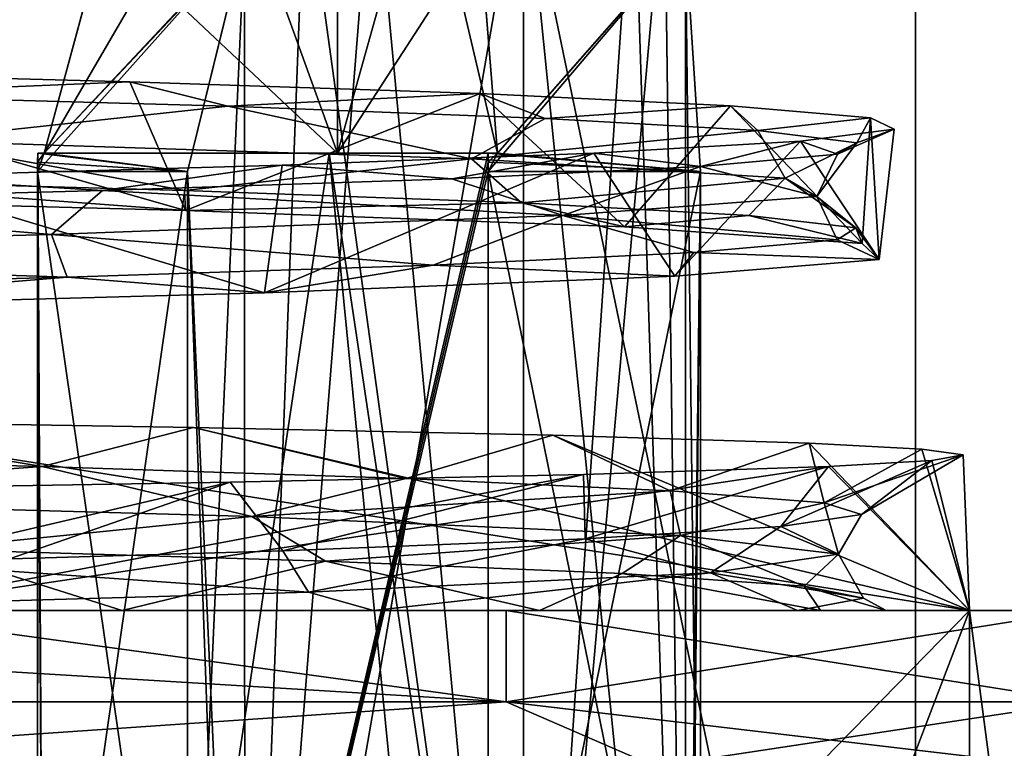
# Model space of a CAD drawing. Header units: millimetres. Extents: x -114 to 114, y -48 to 36.
# Tile 137 of 256: x -65.16 to -62.46, y -43.08 to -41.09. Entities that reach past the tile are written whole.
import ezdxf

# ---------------------------------------------------------------- set-up
doc = ezdxf.new("R2010")
doc.units = ezdxf.units.MM
doc.header["$LTSCALE"] = 65.185185
for name, color, linetype in [('1031', 7, 'CONTINUOUS'), ('1137', 7, 'CONTINUOUS'), ('1233', 7, 'CONTINUOUS'), ('1350', 7, 'CONTINUOUS'), ('1391', 7, 'CONTINUOUS'), ('1469', 7, 'CONTINUOUS'), ('1516', 7, 'CONTINUOUS'), ('1527', 7, 'CONTINUOUS'), ('1548', 7, 'CONTINUOUS'), ('1585', 7, 'CONTINUOUS'), ('1604', 7, 'CONTINUOUS'), ('1648', 7, 'CONTINUOUS'), ('1702', 7, 'CONTINUOUS'), ('1707', 7, 'CONTINUOUS'), ('1741', 7, 'CONTINUOUS'), ('1745', 7, 'CONTINUOUS'), ('1759', 7, 'CONTINUOUS'), ('1771', 7, 'CONTINUOUS'), ('1886', 7, 'CONTINUOUS'), ('1895', 7, 'CONTINUOUS'), ('1924', 7, 'CONTINUOUS'), ('1931', 7, 'CONTINUOUS'), ('1992', 7, 'CONTINUOUS'), ('309', 7, 'CONTINUOUS'), ('318', 7, 'CONTINUOUS'), ('319', 7, 'CONTINUOUS'), ('320', 7, 'CONTINUOUS'), ('928', 7, 'CONTINUOUS'), ('979', 7, 'CONTINUOUS')]:
    doc.layers.add(name, color=color, linetype=linetype)

msp = doc.modelspace()

# ---------------------------------------------------------------- linework, layer by layer
at = {"layer": '1031', "color": 7, "linetype": 'CONTINUOUS', "true_color": 0x858787}
for points in [[(-65.7059, -41.2904, 231.536), (-64.5876, -41.3221, 232.6424), (-65.4555, -41.4152, 231.8362), (-65.7059, -41.2904, 231.536)], [(-65.4555, -41.4152, 231.8362), (-64.5876, -41.3221, 232.6424), (-63.921, -41.4657, 233.7265), (-65.4555, -41.4152, 231.8362)], [(-64.5876, -41.3221, 232.6424), (-63.7195, -41.355, 233.9537), (-63.921, -41.4657, 233.7265), (-64.5876, -41.3221, 232.6424)], [(-63.7195, -41.355, 233.9537), (-63.1371, -41.3886, 235.4169), (-63.921, -41.4657, 233.7265), (-63.7195, -41.355, 233.9537)], [(-63.921, -41.4657, 233.7265), (-63.1371, -41.3886, 235.4169), (-63.0629, -41.5182, 236.012), (-63.921, -41.4657, 233.7265)], [(-63.1371, -41.3886, 235.4169), (-62.8664, -41.4215, 236.9699), (-63.0629, -41.5182, 236.012), (-63.1371, -41.3886, 235.4169)], [(-63.0629, -41.5182, 236.012), (-62.8664, -41.4215, 236.9699), (-62.9759, -41.5685, 238.4551), (-63.0629, -41.5182, 236.012)], [(-62.8664, -41.4215, 236.9699), (-62.9197, -41.4533, 238.5446), (-62.9759, -41.5685, 238.4551), (-62.8664, -41.4215, 236.9699)], [(-62.9197, -41.4533, 238.5446), (-63.2942, -41.4865, 240.0747), (-62.9759, -41.5685, 238.4551), (-62.9197, -41.4533, 238.5446)], [(-63.2942, -41.4865, 240.0747), (-63.9742, -41.5201, 241.4957), (-63.671, -41.6209, 240.7997), (-63.2942, -41.4865, 240.0747)], [(-62.9759, -41.5685, 238.4551), (-63.2942, -41.4865, 240.0747), (-63.671, -41.6209, 240.7997), (-62.9759, -41.5685, 238.4551)], [(-63.9742, -41.5201, 241.4957), (-64.9299, -41.5525, 242.7466), (-63.671, -41.6209, 240.7997), (-63.9742, -41.5201, 241.4957)], [(-64.9299, -41.5525, 242.7466), (-66.1224, -41.5845, 243.7761), (-65.0697, -41.6721, 242.795), (-64.9299, -41.5525, 242.7466)], [(-63.671, -41.6209, 240.7997), (-64.9299, -41.5525, 242.7466), (-65.0697, -41.6721, 242.795), (-63.671, -41.6209, 240.7997)], [(-65.0697, -41.6721, 242.795), (-66.1224, -41.5845, 243.7761), (-67.0355, -41.7232, 244.2469), (-65.0697, -41.6721, 242.795)], [(-66.3181, -42.2747, 231.0919), (-65.0952, -42.3069, 232.0832), (-66.3126, -42.3927, 231.1762), (-66.3181, -42.2747, 231.0919)], [(-66.3126, -42.3927, 231.1762), (-65.0952, -42.3069, 232.0832), (-64.5219, -42.4429, 232.8324), (-66.3126, -42.3927, 231.1762)], [(-65.0952, -42.3069, 232.0832), (-64.1, -42.3392, 233.3056), (-64.5219, -42.4429, 232.8324), (-65.0952, -42.3069, 232.0832)], [(-64.1, -42.3392, 233.3056), (-63.3771, -42.3726, 234.7042), (-64.5219, -42.4429, 232.8324), (-64.1, -42.3392, 233.3056)], [(-64.5219, -42.4429, 232.8324), (-63.3771, -42.3726, 234.7042), (-63.3486, -42.4952, 234.974), (-64.5219, -42.4429, 232.8324)], [(-63.3771, -42.3726, 234.7042), (-62.9558, -42.406, 236.2199), (-63.3486, -42.4952, 234.974), (-63.3771, -42.3726, 234.7042)], [(-63.3486, -42.4952, 234.974), (-62.9558, -42.406, 236.2199), (-62.9166, -42.5464, 237.3715), (-63.3486, -42.4952, 234.974)], [(-62.9558, -42.406, 236.2199), (-62.8535, -42.4379, 237.7902), (-62.9166, -42.5464, 237.3715), (-62.9558, -42.406, 236.2199)], [(-62.8535, -42.4379, 237.7902), (-63.0745, -42.4704, 239.3478), (-62.9166, -42.5464, 237.3715), (-62.8535, -42.4379, 237.7902)], [(-63.0745, -42.4704, 239.3478), (-63.6097, -42.5039, 240.8279), (-63.2667, -42.5973, 239.781), (-63.0745, -42.4704, 239.3478)], [(-62.9166, -42.5464, 237.3715), (-63.0745, -42.4704, 239.3478), (-63.2667, -42.5973, 239.781), (-62.9166, -42.5464, 237.3715)], [(-63.6097, -42.5039, 240.8279), (-64.4369, -42.5371, 242.1681), (-64.3667, -42.6497, 241.9618), (-63.6097, -42.5039, 240.8279)], [(-63.2667, -42.5973, 239.781), (-63.6097, -42.5039, 240.8279), (-64.3667, -42.6497, 241.9618), (-63.2667, -42.5973, 239.781)], [(-64.4369, -42.5371, 242.1681), (-65.5219, -42.5689, 243.3113), (-64.3667, -42.6497, 241.9618), (-64.4369, -42.5371, 242.1681)], [(-64.3667, -42.6497, 241.9618), (-65.5219, -42.5689, 243.3113), (-66.1049, -42.7, 243.6813), (-64.3667, -42.6497, 241.9618)]]:
    msp.add_3dface(points, dxfattribs=at)
at = {"layer": '1137', "color": 7, "linetype": 'CONTINUOUS', "true_color": 0x858787}
for points in [[(-64.927, -40.8485, 241.264), (-64.2869, -41.45, 240.0735), (-64.5949, -40.6, 240.7181), (-64.927, -40.8485, 241.264)], [(-64.5949, -40.6, 240.7181), (-64.2869, -41.45, 240.0735), (-64.2869, -40.6, 240.0735), (-64.5949, -40.6, 240.7181)], [(-64.2869, -41.45, 240.0735), (-63.8499, -41.45, 238.5014), (-64.049, -40.6, 239.4), (-64.2869, -41.45, 240.0735)], [(-64.2869, -40.6, 240.0735), (-64.2869, -41.45, 240.0735), (-64.049, -40.6, 239.4), (-64.2869, -40.6, 240.0735)], [(-64.049, -40.6, 239.4), (-63.8499, -41.45, 238.5014), (-63.898, -40.8473, 238.7804), (-64.049, -40.6, 239.4)], [(-65.0896, -41.45, 241.4942), (-64.2869, -41.45, 240.0735), (-64.927, -40.8485, 241.264), (-65.0896, -41.45, 241.4942)]]:
    msp.add_3dface(points, dxfattribs=at)
at = {"layer": '1233', "color": 7, "linetype": 'CONTINUOUS', "true_color": 0x858787}
for points in [[(-64.7031, -41.6066, 232.3563), (-66.3613, -41.5627, 230.9476), (-65.8875, -41.5195, 231.3944), (-64.7031, -41.6066, 232.3563)], [(-64.7055, -41.5522, 232.5023), (-64.7031, -41.6066, 232.3563), (-65.8875, -41.5195, 231.3944), (-64.7055, -41.5522, 232.5023)], [(-63.7836, -41.586, 233.8334), (-64.7031, -41.6066, 232.3563), (-64.7055, -41.5522, 232.5023), (-63.7836, -41.586, 233.8334)], [(-63.5017, -41.6516, 234.1704), (-64.7031, -41.6066, 232.3563), (-63.7836, -41.586, 233.8334), (-63.5017, -41.6516, 234.1704)], [(-63.1618, -41.6206, 235.331), (-63.5017, -41.6516, 234.1704), (-63.7836, -41.586, 233.8334), (-63.1618, -41.6206, 235.331)], [(-62.852, -41.6973, 236.2469), (-63.5017, -41.6516, 234.1704), (-63.1618, -41.6206, 235.331), (-62.852, -41.6973, 236.2469)], [(-62.8694, -41.6545, 236.9281), (-62.852, -41.6973, 236.2469), (-63.1618, -41.6206, 235.331), (-62.8694, -41.6545, 236.9281)], [(-62.9206, -41.6872, 238.5513), (-62.8051, -41.7409, 238.4222), (-62.8694, -41.6545, 236.9281), (-62.9206, -41.6872, 238.5513)], [(-62.8051, -41.7409, 238.4222), (-62.852, -41.6973, 236.2469), (-62.8694, -41.6545, 236.9281), (-62.8051, -41.7409, 238.4222)], [(-63.3121, -41.7215, 240.1244), (-62.8051, -41.7409, 238.4222), (-62.9206, -41.6872, 238.5513), (-63.3121, -41.7215, 240.1244)], [(-64.0256, -41.756, 241.5787), (-63.3647, -41.7863, 240.5248), (-63.3121, -41.7215, 240.1244), (-64.0256, -41.756, 241.5787)], [(-63.3647, -41.7863, 240.5248), (-62.8051, -41.7409, 238.4222), (-63.3121, -41.7215, 240.1244), (-63.3647, -41.7863, 240.5248)], [(-65.0268, -41.7892, 242.8477), (-64.4867, -41.8317, 242.389), (-64.0256, -41.756, 241.5787), (-65.0268, -41.7892, 242.8477)], [(-64.4867, -41.8317, 242.389), (-63.3647, -41.7863, 240.5248), (-64.0256, -41.756, 241.5787), (-64.4867, -41.8317, 242.389)], [(-66.2758, -41.8222, 243.8804), (-66.0826, -41.8754, 243.8678), (-65.0268, -41.7892, 242.8477), (-66.2758, -41.8222, 243.8804)], [(-66.0826, -41.8754, 243.8678), (-64.4867, -41.8317, 242.389), (-65.0268, -41.7892, 242.8477), (-66.0826, -41.8754, 243.8678)], [(-64.8764, -42.7, 231.9137), (-66.2502, -42.7, 230.7358), (-65.4094, -42.5321, 231.787), (-64.8764, -42.7, 231.9137)], [(-64.3203, -42.5649, 232.9873), (-64.8764, -42.7, 231.9137), (-65.4094, -42.5321, 231.787), (-64.3203, -42.5649, 232.9873)], [(-63.7343, -42.7, 233.5013), (-64.8764, -42.7, 231.9137), (-64.3203, -42.5649, 232.9873), (-63.7343, -42.7, 233.5013)], [(-63.5089, -42.5992, 234.3891), (-63.7343, -42.7, 233.5013), (-64.3203, -42.5649, 232.9873), (-63.5089, -42.5992, 234.3891)], [(-62.9662, -42.7, 235.5598), (-63.7343, -42.7, 233.5013), (-63.5089, -42.5992, 234.3891), (-62.9662, -42.7, 235.5598)], [(-63.0109, -42.6336, 235.9294), (-62.9662, -42.7, 235.5598), (-63.5089, -42.5992, 234.3891), (-63.0109, -42.6336, 235.9294)], [(-62.7866, -42.7, 237.4147), (-62.9662, -42.7, 235.5598), (-63.0109, -42.6336, 235.9294), (-62.7866, -42.7, 237.4147)], [(-62.8481, -42.6667, 237.5397), (-62.7866, -42.7, 237.4147), (-63.0109, -42.6336, 235.9294), (-62.8481, -42.6667, 237.5397)], [(-63.0287, -42.7, 239.1532), (-62.7866, -42.7, 237.4147), (-62.8481, -42.6667, 237.5397), (-63.0287, -42.7, 239.1532)]]:
    msp.add_3dface(points, dxfattribs=at)
at = {"layer": '1350', "color": 7, "linetype": 'CONTINUOUS', "true_color": 0x858787}
for points in [[(-64.2869, -41.45, 240.0735), (-65.0896, -41.45, 241.4942), (-65.1075, -41.45, 241.4763), (-64.2869, -41.45, 240.0735)], [(-64.2869, -41.45, 240.0735), (-65.1075, -41.45, 241.4763), (-64.31, -41.45, 240.064), (-64.2869, -41.45, 240.0735)], [(-63.8753, -41.45, 238.5014), (-64.2869, -41.45, 240.0735), (-64.31, -41.45, 240.064), (-63.8753, -41.45, 238.5014)], [(-63.8499, -41.45, 238.5014), (-64.2869, -41.45, 240.0735), (-63.8753, -41.45, 238.5014), (-63.8499, -41.45, 238.5014)]]:
    msp.add_3dface(points, dxfattribs=at)
at = {"layer": '1391', "color": 7, "linetype": 'CONTINUOUS', "true_color": 0x858787}
for points in [[(-65.4555, -41.4152, 231.8362), (-64.7055, -41.5522, 232.5023), (-65.8875, -41.5195, 231.3944), (-65.4555, -41.4152, 231.8362)], [(-65.4555, -41.4152, 231.8362), (-63.921, -41.4657, 233.7265), (-64.7055, -41.5522, 232.5023), (-65.4555, -41.4152, 231.8362)], [(-63.921, -41.4657, 233.7265), (-63.7836, -41.586, 233.8334), (-64.7055, -41.5522, 232.5023), (-63.921, -41.4657, 233.7265)], [(-63.921, -41.4657, 233.7265), (-63.0629, -41.5182, 236.012), (-63.7836, -41.586, 233.8334), (-63.921, -41.4657, 233.7265)], [(-63.0629, -41.5182, 236.012), (-63.1618, -41.6206, 235.331), (-63.7836, -41.586, 233.8334), (-63.0629, -41.5182, 236.012)], [(-63.0629, -41.5182, 236.012), (-62.8694, -41.6545, 236.9281), (-63.1618, -41.6206, 235.331), (-63.0629, -41.5182, 236.012)], [(-63.0629, -41.5182, 236.012), (-62.9759, -41.5685, 238.4551), (-62.8694, -41.6545, 236.9281), (-63.0629, -41.5182, 236.012)], [(-62.9759, -41.5685, 238.4551), (-63.671, -41.6209, 240.7997), (-62.9206, -41.6872, 238.5513), (-62.9759, -41.5685, 238.4551)], [(-62.9759, -41.5685, 238.4551), (-62.9206, -41.6872, 238.5513), (-62.8694, -41.6545, 236.9281), (-62.9759, -41.5685, 238.4551)], [(-63.671, -41.6209, 240.7997), (-65.0697, -41.6721, 242.795), (-64.0256, -41.756, 241.5787), (-63.671, -41.6209, 240.7997)], [(-63.671, -41.6209, 240.7997), (-64.0256, -41.756, 241.5787), (-63.3121, -41.7215, 240.1244), (-63.671, -41.6209, 240.7997)], [(-63.671, -41.6209, 240.7997), (-63.3121, -41.7215, 240.1244), (-62.9206, -41.6872, 238.5513), (-63.671, -41.6209, 240.7997)], [(-65.0697, -41.6721, 242.795), (-67.0355, -41.7232, 244.2469), (-65.0268, -41.7892, 242.8477), (-65.0697, -41.6721, 242.795)], [(-65.0697, -41.6721, 242.795), (-65.0268, -41.7892, 242.8477), (-64.0256, -41.756, 241.5787), (-65.0697, -41.6721, 242.795)], [(-67.0355, -41.7232, 244.2469), (-66.2758, -41.8222, 243.8804), (-65.0268, -41.7892, 242.8477), (-67.0355, -41.7232, 244.2469)], [(-66.3126, -42.3927, 231.1762), (-64.5219, -42.4429, 232.8324), (-65.4094, -42.5321, 231.787), (-66.3126, -42.3927, 231.1762)], [(-64.5219, -42.4429, 232.8324), (-64.3203, -42.5649, 232.9873), (-65.4094, -42.5321, 231.787), (-64.5219, -42.4429, 232.8324)], [(-64.5219, -42.4429, 232.8324), (-63.3486, -42.4952, 234.974), (-64.3203, -42.5649, 232.9873), (-64.5219, -42.4429, 232.8324)], [(-63.3486, -42.4952, 234.974), (-63.5089, -42.5992, 234.3891), (-64.3203, -42.5649, 232.9873), (-63.3486, -42.4952, 234.974)], [(-63.3486, -42.4952, 234.974), (-63.0109, -42.6336, 235.9294), (-63.5089, -42.5992, 234.3891), (-63.3486, -42.4952, 234.974)], [(-63.3486, -42.4952, 234.974), (-62.9166, -42.5464, 237.3715), (-63.0109, -42.6336, 235.9294), (-63.3486, -42.4952, 234.974)], [(-62.9166, -42.5464, 237.3715), (-63.2667, -42.5973, 239.781), (-62.8481, -42.6667, 237.5397), (-62.9166, -42.5464, 237.3715)], [(-62.9166, -42.5464, 237.3715), (-62.8481, -42.6667, 237.5397), (-63.0109, -42.6336, 235.9294), (-62.9166, -42.5464, 237.3715)], [(-63.2667, -42.5973, 239.781), (-64.3667, -42.6497, 241.9618), (-64.1888, -42.7, 241.7285), (-63.2667, -42.5973, 239.781)], [(-63.0287, -42.7, 239.1532), (-63.2667, -42.5973, 239.781), (-64.1888, -42.7, 241.7285), (-63.0287, -42.7, 239.1532)], [(-63.2667, -42.5973, 239.781), (-63.0287, -42.7, 239.1532), (-62.8481, -42.6667, 237.5397), (-63.2667, -42.5973, 239.781)], [(-64.3667, -42.6497, 241.9618), (-66.1049, -42.7, 243.6813), (-64.1888, -42.7, 241.7285), (-64.3667, -42.6497, 241.9618)]]:
    msp.add_3dface(points, dxfattribs=at)
at = {"layer": '1469', "color": 7, "linetype": 'CONTINUOUS', "true_color": 0x858787}
for points in [[(-65.0896, -41.45, 233.5058), (-64.2869, -41.45, 234.9265), (-65.1075, -41.45, 233.5237), (-65.0896, -41.45, 233.5058)], [(-65.1075, -41.45, 233.5237), (-64.2869, -41.45, 234.9265), (-64.31, -41.45, 234.936), (-65.1075, -41.45, 233.5237)], [(-64.2869, -41.45, 234.9265), (-63.8499, -41.45, 236.4986), (-64.31, -41.45, 234.936), (-64.2869, -41.45, 234.9265)], [(-63.8499, -41.45, 236.4986), (-63.8753, -41.45, 236.4986), (-64.31, -41.45, 234.936), (-63.8499, -41.45, 236.4986)]]:
    msp.add_3dface(points, dxfattribs=at)
at = {"layer": '1516', "color": 7, "linetype": 'CONTINUOUS', "true_color": 0x858787}
for points in [[(-67.9506, -42.95, 245.3462), (-63.8256, -42.95, 242.3492), (-67.9507, -42.7, 245.3462), (-67.9506, -42.95, 245.3462)], [(-67.9507, -42.7, 245.3462), (-63.8256, -42.95, 242.3492), (-63.8256, -42.7, 242.3492), (-67.9507, -42.7, 245.3462)], [(-63.8256, -42.95, 242.3492), (-62.25, -42.95, 237.5), (-63.8256, -42.7, 242.3492), (-63.8256, -42.95, 242.3492)], [(-63.8256, -42.7, 242.3492), (-62.25, -42.95, 237.5), (-62.25, -42.7, 237.5), (-63.8256, -42.7, 242.3492)]]:
    msp.add_3dface(points, dxfattribs=at)
at = {"layer": '1527', "color": 7, "linetype": 'CONTINUOUS', "true_color": 0x858787}
for points in [[(-63.2941, -44.35, 238.5), (-63.2941, -41.5, 238.5), (-63.875, -44.35, 238.5), (-63.2941, -44.35, 238.5)], [(-63.875, -44.35, 238.5), (-63.2941, -41.5, 238.5), (-63.875, -41.5, 238.5), (-63.875, -44.35, 238.5)]]:
    msp.add_3dface(points, dxfattribs=at)
at = {"layer": '1548', "color": 7, "linetype": 'CONTINUOUS', "true_color": 0x858787}
for points in [[(-64.3766, -40.6698, 233.572), (-63.7788, -45, 234.716), (-64.1908, -40.6, 233.8778), (-64.3766, -40.6698, 233.572)], [(-64.1908, -40.6, 233.8778), (-63.7788, -45, 234.716), (-63.7788, -40.6, 234.716), (-64.1908, -40.6, 233.8778)], [(-63.7788, -45, 234.716), (-63.3355, -45, 236.2367), (-63.7788, -40.6, 234.716), (-63.7788, -45, 234.716)], [(-63.7788, -40.6, 234.716), (-63.3355, -45, 236.2367), (-63.4775, -40.6, 235.6), (-63.7788, -40.6, 234.716)], [(-63.4775, -40.6, 235.6), (-63.3355, -45, 236.2367), (-63.3927, -40.6696, 235.9471), (-63.4775, -40.6, 235.6)], [(-64.5418, -40.8659, 233.3256), (-64.5407, -45, 233.3272), (-64.3766, -40.6698, 233.572), (-64.5418, -40.8659, 233.3256)], [(-64.5407, -45, 233.3272), (-63.7788, -45, 234.716), (-64.3766, -40.6698, 233.572), (-64.5407, -45, 233.3272)], [(-63.3927, -40.6696, 235.9471), (-63.3355, -45, 236.2367), (-63.3353, -40.8652, 236.2379), (-63.3927, -40.6696, 235.9471)], [(-64.5418, -40.8659, 233.3256), (-64.6975, -41.5, 233.1117), (-64.5407, -45, 233.3272), (-64.5418, -40.8659, 233.3256)], [(-63.3353, -40.8652, 236.2379), (-63.3355, -45, 236.2367), (-63.2941, -44.35, 236.5), (-63.3353, -40.8652, 236.2379)], [(-63.2941, -41.5, 236.5), (-63.3353, -40.8652, 236.2379), (-63.2941, -44.35, 236.5), (-63.2941, -41.5, 236.5)], [(-64.6975, -44.35, 233.1117), (-64.5407, -45.85, 233.3272), (-64.6975, -41.5, 233.1117), (-64.6975, -44.35, 233.1117)], [(-64.5407, -45.85, 233.3272), (-64.5407, -45, 233.3272), (-64.6975, -41.5, 233.1117), (-64.5407, -45.85, 233.3272)]]:
    msp.add_3dface(points, dxfattribs=at)
at = {"layer": '1585', "color": 7, "linetype": 'CONTINUOUS', "true_color": 0x858787}
for points in [[(-65.1075, -41.45, 233.5237), (-65.0796, -46.6, 233.5618), (-65.1083, -44.35, 233.5226), (-65.1075, -41.45, 233.5237)], [(-65.1081, -41.475, 233.5228), (-65.1075, -41.45, 233.5237), (-65.1083, -44.35, 233.5226), (-65.1081, -41.475, 233.5228)], [(-65.0796, -46.6, 233.5618), (-65.1075, -41.45, 233.5237), (-64.31, -41.45, 234.936), (-65.0796, -46.6, 233.5618)], [(-63.8753, -41.45, 236.4986), (-65.0796, -46.6, 233.5618), (-64.31, -41.45, 234.936), (-63.8753, -41.45, 236.4986)], [(-65.0796, -46.6, 233.5618), (-63.8753, -41.45, 236.4986), (-63.8751, -41.475, 236.4997), (-65.0796, -46.6, 233.5618)], [(-65.1083, -41.5, 233.5226), (-65.1081, -41.475, 233.5228), (-65.1083, -44.35, 233.5226), (-65.1083, -41.5, 233.5226)], [(-63.875, -41.5, 236.5), (-65.0796, -46.6, 233.5618), (-63.8751, -41.475, 236.4997), (-63.875, -41.5, 236.5)], [(-63.875, -44.35, 236.5), (-65.0796, -46.6, 233.5618), (-63.875, -41.5, 236.5), (-63.875, -44.35, 236.5)]]:
    msp.add_3dface(points, dxfattribs=at)
at = {"layer": '1604', "color": 7, "linetype": 'CONTINUOUS', "true_color": 0x858787}
for points in [[(-63.8499, -41.45, 236.4986), (-63.8978, -40.8485, 236.2209), (-63.3353, -40.8652, 236.2379), (-63.8499, -41.45, 236.4986)], [(-63.8499, -41.45, 236.4986), (-63.3353, -40.8652, 236.2379), (-63.2941, -41.5, 236.5), (-63.8499, -41.45, 236.4986)], [(-63.8753, -41.45, 236.4986), (-63.8499, -41.45, 236.4986), (-63.2941, -41.5, 236.5), (-63.8753, -41.45, 236.4986)], [(-63.8753, -41.45, 236.4986), (-63.2941, -41.5, 236.5), (-63.8751, -41.475, 236.4997), (-63.8753, -41.45, 236.4986)], [(-63.2941, -41.5, 236.5), (-63.875, -41.5, 236.5), (-63.8751, -41.475, 236.4997), (-63.2941, -41.5, 236.5)]]:
    msp.add_3dface(points, dxfattribs=at)
at = {"layer": '1648', "color": 7, "linetype": 'CONTINUOUS', "true_color": 0x858787}
for points in [[(-67.9506, -42.95, 229.6538), (-63.8256, -42.95, 232.6508), (-66.4116, -43.1268, 230.4187), (-67.9506, -42.95, 229.6538)], [(-66.4116, -43.1268, 230.4187), (-63.8256, -42.95, 232.6508), (-63.4187, -43.1268, 233.4116), (-66.4116, -43.1268, 230.4187)], [(-63.8256, -42.95, 232.6508), (-62.25, -42.95, 237.5), (-63.4187, -43.1268, 233.4116), (-63.8256, -42.95, 232.6508)], [(-63.4187, -43.1268, 233.4116), (-62.25, -42.95, 237.5), (-62.3232, -43.1268, 237.5), (-63.4187, -43.1268, 233.4116)]]:
    msp.add_3dface(points, dxfattribs=at)
at = {"layer": '1702', "color": 7, "linetype": 'CONTINUOUS', "true_color": 0x858787}
for points in [[(-66.1049, -42.7, 243.6813), (-67.9507, -42.7, 245.3462), (-63.8256, -42.7, 242.3492), (-66.1049, -42.7, 243.6813)], [(-66.2502, -42.7, 230.7358), (-64.8764, -42.7, 231.9137), (-65.6508, -42.7, 230.8256), (-66.2502, -42.7, 230.7358)], [(-64.1888, -42.7, 241.7285), (-66.1049, -42.7, 243.6813), (-63.8256, -42.7, 242.3492), (-64.1888, -42.7, 241.7285)], [(-65.6508, -42.7, 230.8256), (-64.8764, -42.7, 231.9137), (-63.8256, -42.7, 232.6508), (-65.6508, -42.7, 230.8256)], [(-64.8764, -42.7, 231.9137), (-63.7343, -42.7, 233.5013), (-63.8256, -42.7, 232.6508), (-64.8764, -42.7, 231.9137)], [(-63.0287, -42.7, 239.1532), (-64.1888, -42.7, 241.7285), (-62.25, -42.7, 237.5), (-63.0287, -42.7, 239.1532)], [(-64.1888, -42.7, 241.7285), (-63.8256, -42.7, 242.3492), (-62.25, -42.7, 237.5), (-64.1888, -42.7, 241.7285)], [(-63.7343, -42.7, 233.5013), (-62.9662, -42.7, 235.5598), (-63.8256, -42.7, 232.6508), (-63.7343, -42.7, 233.5013)], [(-62.9662, -42.7, 235.5598), (-62.25, -42.7, 237.5), (-63.8256, -42.7, 232.6508), (-62.9662, -42.7, 235.5598)], [(-62.7866, -42.7, 237.4147), (-63.0287, -42.7, 239.1532), (-62.25, -42.7, 237.5), (-62.7866, -42.7, 237.4147)], [(-62.9662, -42.7, 235.5598), (-62.7866, -42.7, 237.4147), (-62.25, -42.7, 237.5), (-62.9662, -42.7, 235.5598)]]:
    msp.add_3dface(points, dxfattribs=at)
at = {"layer": '1707', "color": 7, "linetype": 'CONTINUOUS', "true_color": 0x858787}
for points in [[(-64.6975, -44.35, 233.1117), (-64.6975, -41.5, 233.1117), (-65.1083, -44.35, 233.5226), (-64.6975, -44.35, 233.1117)], [(-64.6975, -41.5, 233.1117), (-65.1083, -41.5, 233.5226), (-65.1083, -44.35, 233.5226), (-64.6975, -41.5, 233.1117)]]:
    msp.add_3dface(points, dxfattribs=at)
at = {"layer": '1741', "color": 7, "linetype": 'CONTINUOUS', "true_color": 0x858787}
for points in [[(-63.8256, -42.95, 242.3492), (-67.9506, -42.95, 245.3462), (-66.4116, -43.1268, 244.5813), (-63.8256, -42.95, 242.3492)], [(-63.8256, -42.95, 242.3492), (-66.4116, -43.1268, 244.5813), (-63.4187, -43.1268, 241.5884), (-63.8256, -42.95, 242.3492)], [(-62.25, -42.95, 237.5), (-63.8256, -42.95, 242.3492), (-62.3232, -43.1268, 237.5), (-62.25, -42.95, 237.5)], [(-62.3232, -43.1268, 237.5), (-63.8256, -42.95, 242.3492), (-63.4187, -43.1268, 241.5884), (-62.3232, -43.1268, 237.5)]]:
    msp.add_3dface(points, dxfattribs=at)
at = {"layer": '1745', "color": 7, "linetype": 'CONTINUOUS', "true_color": 0x858787}
for points in [[(-64.6975, -44.35, 241.8883), (-65.1083, -44.35, 241.4774), (-65.1083, -41.5, 241.4774), (-64.6975, -44.35, 241.8883)], [(-64.6975, -44.35, 241.8883), (-65.1083, -41.5, 241.4774), (-64.6975, -41.5, 241.8883), (-64.6975, -44.35, 241.8883)]]:
    msp.add_3dface(points, dxfattribs=at)
at = {"layer": '1759', "color": 7, "linetype": 'CONTINUOUS', "true_color": 0x858787}
for points in [[(-64.9263, -40.8473, 233.737), (-65.0896, -41.45, 233.5058), (-64.5418, -40.8659, 233.3256), (-64.9263, -40.8473, 233.737)], [(-64.5418, -40.8659, 233.3256), (-65.0896, -41.45, 233.5058), (-65.1083, -41.5, 233.5226), (-64.5418, -40.8659, 233.3256)], [(-64.6975, -41.5, 233.1117), (-64.5418, -40.8659, 233.3256), (-65.1083, -41.5, 233.5226), (-64.6975, -41.5, 233.1117)], [(-65.0896, -41.45, 233.5058), (-65.1081, -41.475, 233.5228), (-65.1083, -41.5, 233.5226), (-65.0896, -41.45, 233.5058)], [(-65.0896, -41.45, 233.5058), (-65.1075, -41.45, 233.5237), (-65.1081, -41.475, 233.5228), (-65.0896, -41.45, 233.5058)]]:
    msp.add_3dface(points, dxfattribs=at)
at = {"layer": '1771', "color": 7, "linetype": 'CONTINUOUS', "true_color": 0x858787}
for points in [[(-65.0796, -46.6, 241.4382), (-65.1075, -41.45, 241.4763), (-65.1081, -41.475, 241.4772), (-65.0796, -46.6, 241.4382)], [(-64.31, -41.45, 240.064), (-65.1075, -41.45, 241.4763), (-65.0796, -46.6, 241.4382), (-64.31, -41.45, 240.064)], [(-63.8, -46.6, 237.5), (-64.31, -41.45, 240.064), (-65.0796, -46.6, 241.4382), (-63.8, -46.6, 237.5)], [(-64.31, -41.45, 240.064), (-63.8, -46.6, 237.5), (-63.875, -44.35, 238.5), (-64.31, -41.45, 240.064)], [(-63.8753, -41.45, 238.5014), (-64.31, -41.45, 240.064), (-63.875, -44.35, 238.5), (-63.8753, -41.45, 238.5014)], [(-63.8753, -41.45, 238.5014), (-63.875, -44.35, 238.5), (-63.8751, -41.475, 238.5003), (-63.8753, -41.45, 238.5014)], [(-65.1083, -41.5, 241.4774), (-65.0796, -46.6, 241.4382), (-65.1081, -41.475, 241.4772), (-65.1083, -41.5, 241.4774)], [(-63.875, -44.35, 238.5), (-63.875, -41.5, 238.5), (-63.8751, -41.475, 238.5003), (-63.875, -44.35, 238.5)], [(-65.1083, -44.35, 241.4774), (-65.0796, -46.6, 241.4382), (-65.1083, -41.5, 241.4774), (-65.1083, -44.35, 241.4774)]]:
    msp.add_3dface(points, dxfattribs=at)
at = {"layer": '1886', "color": 7, "linetype": 'CONTINUOUS', "true_color": 0x858787}
for points in [[(-63.8256, -42.95, 232.6508), (-67.9506, -42.95, 229.6538), (-65.6508, -42.7, 230.8256), (-63.8256, -42.95, 232.6508)], [(-63.8256, -42.95, 232.6508), (-65.6508, -42.7, 230.8256), (-63.8256, -42.7, 232.6508), (-63.8256, -42.95, 232.6508)], [(-62.25, -42.7, 237.5), (-62.25, -42.95, 237.5), (-63.8256, -42.95, 232.6508), (-62.25, -42.7, 237.5)], [(-62.25, -42.7, 237.5), (-63.8256, -42.95, 232.6508), (-63.8256, -42.7, 232.6508), (-62.25, -42.7, 237.5)]]:
    msp.add_3dface(points, dxfattribs=at)
at = {"layer": '1895', "color": 7, "linetype": 'CONTINUOUS', "true_color": 0x858787}
for points in [[(-63.898, -40.8473, 238.7804), (-63.8499, -41.45, 238.5014), (-63.3352, -40.8659, 238.7613), (-63.898, -40.8473, 238.7804)], [(-63.8499, -41.45, 238.5014), (-63.875, -41.5, 238.5), (-63.3352, -40.8659, 238.7613), (-63.8499, -41.45, 238.5014)], [(-63.875, -41.5, 238.5), (-63.2941, -41.5, 238.5), (-63.3352, -40.8659, 238.7613), (-63.875, -41.5, 238.5)], [(-63.8499, -41.45, 238.5014), (-63.8753, -41.45, 238.5014), (-63.8751, -41.475, 238.5003), (-63.8499, -41.45, 238.5014)], [(-63.875, -41.5, 238.5), (-63.8499, -41.45, 238.5014), (-63.8751, -41.475, 238.5003), (-63.875, -41.5, 238.5)]]:
    msp.add_3dface(points, dxfattribs=at)
at = {"layer": '1924', "color": 7, "linetype": 'CONTINUOUS', "true_color": 0x858787}
for points in [[(-65.0896, -41.45, 241.4942), (-64.927, -40.8485, 241.264), (-64.5414, -40.8652, 241.6738), (-65.0896, -41.45, 241.4942)], [(-64.6975, -41.5, 241.8883), (-65.0896, -41.45, 241.4942), (-64.5414, -40.8652, 241.6738), (-64.6975, -41.5, 241.8883)], [(-65.1075, -41.45, 241.4763), (-64.6975, -41.5, 241.8883), (-65.1081, -41.475, 241.4772), (-65.1075, -41.45, 241.4763)], [(-65.1075, -41.45, 241.4763), (-65.0896, -41.45, 241.4942), (-64.6975, -41.5, 241.8883), (-65.1075, -41.45, 241.4763)], [(-64.6975, -41.5, 241.8883), (-65.1083, -41.5, 241.4774), (-65.1081, -41.475, 241.4772), (-64.6975, -41.5, 241.8883)]]:
    msp.add_3dface(points, dxfattribs=at)
at = {"layer": '1931', "color": 7, "linetype": 'CONTINUOUS', "true_color": 0x858787}
for points in [[(-63.2941, -41.5, 236.5), (-63.2941, -44.35, 236.5), (-63.875, -41.5, 236.5), (-63.2941, -41.5, 236.5)], [(-63.2941, -44.35, 236.5), (-63.875, -44.35, 236.5), (-63.875, -41.5, 236.5), (-63.2941, -44.35, 236.5)]]:
    msp.add_3dface(points, dxfattribs=at)
at = {"layer": '1992', "color": 7, "linetype": 'CONTINUOUS', "true_color": 0x858787}
for points in [[(-63.7788, -45, 240.284), (-64.5407, -45, 241.6728), (-63.7788, -40.6, 240.284), (-63.7788, -45, 240.284)], [(-64.5407, -45, 241.6728), (-64.1908, -40.6, 241.1222), (-63.7788, -40.6, 240.284), (-64.5407, -45, 241.6728)], [(-64.1908, -40.6, 241.1222), (-64.5407, -45, 241.6728), (-64.3763, -40.6696, 241.4276), (-64.1908, -40.6, 241.1222)], [(-63.7788, -45, 240.284), (-63.7788, -40.6, 240.284), (-63.4775, -40.6, 239.4), (-63.7788, -45, 240.284)], [(-63.7788, -45, 240.284), (-63.4775, -40.6, 239.4), (-63.3926, -40.6698, 239.0524), (-63.7788, -45, 240.284)], [(-64.5407, -45, 241.6728), (-64.5414, -40.8652, 241.6738), (-64.3763, -40.6696, 241.4276), (-64.5407, -45, 241.6728)], [(-63.3355, -45, 238.7633), (-63.7788, -45, 240.284), (-63.3926, -40.6698, 239.0524), (-63.3355, -45, 238.7633)], [(-63.3355, -45, 238.7633), (-63.3926, -40.6698, 239.0524), (-63.3352, -40.8659, 238.7613), (-63.3355, -45, 238.7633)], [(-64.5407, -45, 241.6728), (-64.6975, -44.35, 241.8883), (-64.5414, -40.8652, 241.6738), (-64.5407, -45, 241.6728)], [(-64.6975, -44.35, 241.8883), (-64.6975, -41.5, 241.8883), (-64.5414, -40.8652, 241.6738), (-64.6975, -44.35, 241.8883)], [(-63.3352, -40.8659, 238.7613), (-63.2941, -41.5, 238.5), (-63.3355, -45, 238.7633), (-63.3352, -40.8659, 238.7613)], [(-63.3355, -45.85, 238.7633), (-63.2941, -41.5, 238.5), (-63.2941, -44.35, 238.5), (-63.3355, -45.85, 238.7633)], [(-63.3355, -45.85, 238.7633), (-63.3355, -45, 238.7633), (-63.2941, -41.5, 238.5), (-63.3355, -45.85, 238.7633)]]:
    msp.add_3dface(points, dxfattribs=at)
at = {"layer": '309', "color": 7, "linetype": 'CONTINUOUS', "true_color": 0xe0f2ff}
for points in [[(-66.0011, -45.7998, 229.7051), (-66, -30, 229.7058), (-62.7062, -45.7998, 232.9993), (-66.0011, -45.7998, 229.7051)], [(-62.7058, -45.7998, 242.0001), (-66, -30, 245.2942), (-66.0005, -45.7998, 245.2945), (-62.7058, -45.7998, 242.0001)], [(-66, -30, 229.7058), (-62.7058, -30, 233), (-62.7062, -45.7998, 232.9993), (-66, -30, 229.7058)], [(-62.7058, -30, 242), (-66, -30, 245.2942), (-62.7058, -45.7998, 242.0001), (-62.7058, -30, 242)], [(-62.7062, -45.7998, 232.9993), (-62.7058, -30, 233), (-61.5, -45.7998, 237.4997), (-62.7062, -45.7998, 232.9993)], [(-62.7058, -30, 233), (-61.5, -30, 237.5), (-61.5, -45.7998, 237.4997), (-62.7058, -30, 233)], [(-61.5, -30, 237.5), (-62.7058, -30, 242), (-61.5, -45.7998, 237.4997), (-61.5, -30, 237.5)], [(-61.5, -45.7998, 237.4997), (-62.7058, -30, 242), (-62.7058, -45.7998, 242.0001), (-61.5, -45.7998, 237.4997)]]:
    msp.add_3dface(points, dxfattribs=at)
at = {"layer": '318', "color": 7, "linetype": 'CONTINUOUS', "true_color": 0xe0f2ff}
for points in [[(-64.7031, -41.6066, 232.3563), (-66.0482, -41.2235, 231.1562), (-66.3613, -41.5627, 230.9476), (-64.7031, -41.6066, 232.3563)], [(-64.8555, -41.2551, 232.1894), (-66.0482, -41.2235, 231.1562), (-64.7031, -41.6066, 232.3563), (-64.8555, -41.2551, 232.1894)], [(-63.8969, -41.2873, 233.4428), (-64.8555, -41.2551, 232.1894), (-64.7031, -41.6066, 232.3563), (-63.8969, -41.2873, 233.4428)], [(-63.5017, -41.6516, 234.1704), (-63.8969, -41.2873, 233.4428), (-64.7031, -41.6066, 232.3563), (-63.5017, -41.6516, 234.1704)], [(-63.2119, -41.3205, 234.8644), (-63.8969, -41.2873, 233.4428), (-63.5017, -41.6516, 234.1704), (-63.2119, -41.3205, 234.8644)], [(-62.852, -41.6973, 236.2469), (-63.2119, -41.3205, 234.8644), (-63.5017, -41.6516, 234.1704), (-62.852, -41.6973, 236.2469)], [(-62.8291, -41.3534, 236.3953), (-63.2119, -41.3205, 234.8644), (-62.852, -41.6973, 236.2469), (-62.8291, -41.3534, 236.3953)], [(-62.8051, -41.7409, 238.4222), (-62.8291, -41.3534, 236.3953), (-62.852, -41.6973, 236.2469), (-62.8051, -41.7409, 238.4222)], [(-62.7644, -41.3848, 237.9719), (-62.8291, -41.3534, 236.3953), (-62.8051, -41.7409, 238.4222), (-62.7644, -41.3848, 237.9719)], [(-63.0203, -41.4172, 239.529), (-62.7644, -41.3848, 237.9719), (-62.8051, -41.7409, 238.4222), (-63.0203, -41.4172, 239.529)], [(-63.5864, -41.4504, 241.002), (-63.0203, -41.4172, 239.529), (-63.3647, -41.7863, 240.5248), (-63.5864, -41.4504, 241.002)], [(-63.3647, -41.7863, 240.5248), (-63.0203, -41.4172, 239.529), (-62.8051, -41.7409, 238.4222), (-63.3647, -41.7863, 240.5248)], [(-64.4391, -41.4832, 242.3299), (-63.5864, -41.4504, 241.002), (-64.4867, -41.8317, 242.389), (-64.4391, -41.4832, 242.3299)], [(-64.4867, -41.8317, 242.389), (-63.5864, -41.4504, 241.002), (-63.3647, -41.7863, 240.5248), (-64.4867, -41.8317, 242.389)], [(-65.543, -41.5145, 243.4574), (-64.4391, -41.4832, 242.3299), (-64.4867, -41.8317, 242.389), (-65.543, -41.5145, 243.4574)], [(-66.0826, -41.8754, 243.8678), (-65.543, -41.5145, 243.4574), (-64.4867, -41.8317, 242.389), (-66.0826, -41.8754, 243.8678)]]:
    msp.add_3dface(points, dxfattribs=at)
at = {"layer": '319', "color": 7, "linetype": 'CONTINUOUS', "true_color": 0xe0f2ff}
for points in [[(-64.6811, -42.2002, 232.2307), (-65.8479, -42.1807, 231.2009), (-62.5587, -42.7, 234.9197), (-64.6811, -42.2002, 232.2307)], [(-62.5587, -42.7, 234.9197), (-65.8479, -42.1807, 231.2009), (-65.592, -42.7, 230.7447), (-62.5587, -42.7, 234.9197)], [(-63.6978, -42.2211, 233.5395), (-64.6811, -42.2002, 232.2307), (-62.5587, -42.7, 234.9197), (-63.6978, -42.2211, 233.5395)], [(-62.9967, -42.243, 235.0504), (-63.6978, -42.2211, 233.5395), (-62.5587, -42.7, 234.9197), (-62.9967, -42.243, 235.0504)], [(-62.6884, -42.2592, 236.2613), (-62.9967, -42.243, 235.0504), (-62.5587, -42.7, 234.9197), (-62.6884, -42.2592, 236.2613)], [(-62.5752, -42.2748, 237.5094), (-62.6884, -42.2592, 236.2613), (-62.5587, -42.7, 240.0803), (-62.5752, -42.2748, 237.5094)], [(-62.5587, -42.7, 240.0803), (-62.6884, -42.2592, 236.2613), (-62.5587, -42.7, 234.9197), (-62.5587, -42.7, 240.0803)], [(-62.9439, -42.3066, 239.9925), (-62.6611, -42.2904, 238.7655), (-62.5587, -42.7, 240.0803), (-62.9439, -42.3066, 239.9925)], [(-62.6611, -42.2904, 238.7655), (-62.5752, -42.2748, 237.5094), (-62.5587, -42.7, 240.0803), (-62.6611, -42.2904, 238.7655)], [(-63.6147, -42.3284, 241.5308), (-62.9439, -42.3066, 239.9925), (-65.592, -42.7, 244.2553), (-63.6147, -42.3284, 241.5308)], [(-65.592, -42.7, 244.2553), (-62.9439, -42.3066, 239.9925), (-62.5587, -42.7, 240.0803), (-65.592, -42.7, 244.2553)], [(-64.5811, -42.3493, 242.8811), (-63.6147, -42.3284, 241.5308), (-65.592, -42.7, 244.2553), (-64.5811, -42.3493, 242.8811)], [(-65.7693, -42.3691, 243.9751), (-64.5811, -42.3493, 242.8811), (-65.592, -42.7, 244.2553), (-65.7693, -42.3691, 243.9751)]]:
    msp.add_3dface(points, dxfattribs=at)
at = {"layer": '320', "color": 7, "linetype": 'CONTINUOUS', "true_color": 0xe0f2ff}
for points in [[(-65.592, -42.7, 244.2553), (-62.5587, -42.7, 240.0803), (-65.592, -45.8, 244.2553), (-65.592, -42.7, 244.2553)], [(-65.592, -45.8, 244.2553), (-62.5587, -42.7, 240.0803), (-63.7447, -45.8, 242.408), (-65.592, -45.8, 244.2553)], [(-62.5587, -42.7, 234.9197), (-65.592, -42.7, 230.7447), (-63.7447, -45.8, 232.592), (-62.5587, -42.7, 234.9197)], [(-63.7447, -45.8, 232.592), (-65.592, -42.7, 230.7447), (-65.592, -45.8, 230.7447), (-63.7447, -45.8, 232.592)], [(-63.7447, -45.8, 242.408), (-62.5587, -42.7, 240.0803), (-62.5587, -45.8, 240.0803), (-63.7447, -45.8, 242.408)], [(-62.5587, -45.8, 234.9197), (-62.5587, -42.7, 234.9197), (-63.7447, -45.8, 232.592), (-62.5587, -45.8, 234.9197)], [(-62.5587, -42.7, 240.0803), (-62.5587, -42.7, 234.9197), (-62.5587, -45.8, 240.0803), (-62.5587, -42.7, 240.0803)], [(-62.5587, -45.8, 240.0803), (-62.5587, -42.7, 234.9197), (-62.15, -45.8, 237.5), (-62.5587, -45.8, 240.0803)], [(-62.15, -45.8, 237.5), (-62.5587, -42.7, 234.9197), (-62.5587, -45.8, 234.9197), (-62.15, -45.8, 237.5)]]:
    msp.add_3dface(points, dxfattribs=at)
at = {"layer": '928', "color": 7, "linetype": 'CONTINUOUS', "true_color": 0x858787}
for points in [[(-66.0482, -41.2235, 231.1562), (-64.8555, -41.2551, 232.1894), (-65.7059, -41.2904, 231.536), (-66.0482, -41.2235, 231.1562)], [(-65.7059, -41.2904, 231.536), (-64.8555, -41.2551, 232.1894), (-64.5876, -41.3221, 232.6424), (-65.7059, -41.2904, 231.536)], [(-64.8555, -41.2551, 232.1894), (-63.8969, -41.2873, 233.4428), (-64.5876, -41.3221, 232.6424), (-64.8555, -41.2551, 232.1894)], [(-64.5876, -41.3221, 232.6424), (-63.8969, -41.2873, 233.4428), (-63.7195, -41.355, 233.9537), (-64.5876, -41.3221, 232.6424)], [(-63.8969, -41.2873, 233.4428), (-63.2119, -41.3205, 234.8644), (-63.7195, -41.355, 233.9537), (-63.8969, -41.2873, 233.4428)], [(-63.7195, -41.355, 233.9537), (-63.2119, -41.3205, 234.8644), (-63.1371, -41.3886, 235.4169), (-63.7195, -41.355, 233.9537)], [(-63.2119, -41.3205, 234.8644), (-62.8291, -41.3534, 236.3953), (-63.1371, -41.3886, 235.4169), (-63.2119, -41.3205, 234.8644)], [(-63.1371, -41.3886, 235.4169), (-62.8291, -41.3534, 236.3953), (-62.8664, -41.4215, 236.9699), (-63.1371, -41.3886, 235.4169)], [(-62.8291, -41.3534, 236.3953), (-62.7644, -41.3848, 237.9719), (-62.8664, -41.4215, 236.9699), (-62.8291, -41.3534, 236.3953)], [(-62.7644, -41.3848, 237.9719), (-63.0203, -41.4172, 239.529), (-62.9197, -41.4533, 238.5446), (-62.7644, -41.3848, 237.9719)], [(-62.8664, -41.4215, 236.9699), (-62.7644, -41.3848, 237.9719), (-62.9197, -41.4533, 238.5446), (-62.8664, -41.4215, 236.9699)], [(-63.0203, -41.4172, 239.529), (-63.5864, -41.4504, 241.002), (-63.2942, -41.4865, 240.0747), (-63.0203, -41.4172, 239.529)], [(-62.9197, -41.4533, 238.5446), (-63.0203, -41.4172, 239.529), (-63.2942, -41.4865, 240.0747), (-62.9197, -41.4533, 238.5446)], [(-63.5864, -41.4504, 241.002), (-64.4391, -41.4832, 242.3299), (-63.9742, -41.5201, 241.4957), (-63.5864, -41.4504, 241.002)], [(-63.2942, -41.4865, 240.0747), (-63.5864, -41.4504, 241.002), (-63.9742, -41.5201, 241.4957), (-63.2942, -41.4865, 240.0747)], [(-64.4391, -41.4832, 242.3299), (-65.543, -41.5145, 243.4574), (-64.9299, -41.5525, 242.7466), (-64.4391, -41.4832, 242.3299)], [(-63.9742, -41.5201, 241.4957), (-64.4391, -41.4832, 242.3299), (-64.9299, -41.5525, 242.7466), (-63.9742, -41.5201, 241.4957)], [(-64.9299, -41.5525, 242.7466), (-65.543, -41.5145, 243.4574), (-66.1224, -41.5845, 243.7761), (-64.9299, -41.5525, 242.7466)], [(-66.3181, -42.2747, 231.0919), (-65.8479, -42.1807, 231.2009), (-65.0952, -42.3069, 232.0832), (-66.3181, -42.2747, 231.0919)], [(-65.8479, -42.1807, 231.2009), (-64.6811, -42.2002, 232.2307), (-65.0952, -42.3069, 232.0832), (-65.8479, -42.1807, 231.2009)], [(-65.0952, -42.3069, 232.0832), (-64.6811, -42.2002, 232.2307), (-64.1, -42.3392, 233.3056), (-65.0952, -42.3069, 232.0832)], [(-64.6811, -42.2002, 232.2307), (-63.6978, -42.2211, 233.5395), (-64.1, -42.3392, 233.3056), (-64.6811, -42.2002, 232.2307)], [(-64.1, -42.3392, 233.3056), (-63.6978, -42.2211, 233.5395), (-63.3771, -42.3726, 234.7042), (-64.1, -42.3392, 233.3056)], [(-63.6978, -42.2211, 233.5395), (-62.9967, -42.243, 235.0504), (-63.3771, -42.3726, 234.7042), (-63.6978, -42.2211, 233.5395)], [(-63.3771, -42.3726, 234.7042), (-62.9967, -42.243, 235.0504), (-62.9558, -42.406, 236.2199), (-63.3771, -42.3726, 234.7042)], [(-62.9967, -42.243, 235.0504), (-62.6884, -42.2592, 236.2613), (-62.9558, -42.406, 236.2199), (-62.9967, -42.243, 235.0504)], [(-62.6884, -42.2592, 236.2613), (-62.5752, -42.2748, 237.5094), (-62.9558, -42.406, 236.2199), (-62.6884, -42.2592, 236.2613)], [(-62.6611, -42.2904, 238.7655), (-62.9439, -42.3066, 239.9925), (-63.0745, -42.4704, 239.3478), (-62.6611, -42.2904, 238.7655)], [(-62.8535, -42.4379, 237.7902), (-62.6611, -42.2904, 238.7655), (-63.0745, -42.4704, 239.3478), (-62.8535, -42.4379, 237.7902)], [(-62.9558, -42.406, 236.2199), (-62.5752, -42.2748, 237.5094), (-62.8535, -42.4379, 237.7902), (-62.9558, -42.406, 236.2199)], [(-62.5752, -42.2748, 237.5094), (-62.6611, -42.2904, 238.7655), (-62.8535, -42.4379, 237.7902), (-62.5752, -42.2748, 237.5094)], [(-62.9439, -42.3066, 239.9925), (-63.6147, -42.3284, 241.5308), (-63.6097, -42.5039, 240.8279), (-62.9439, -42.3066, 239.9925)], [(-63.0745, -42.4704, 239.3478), (-62.9439, -42.3066, 239.9925), (-63.6097, -42.5039, 240.8279), (-63.0745, -42.4704, 239.3478)], [(-63.6147, -42.3284, 241.5308), (-64.5811, -42.3493, 242.8811), (-64.4369, -42.5371, 242.1681), (-63.6147, -42.3284, 241.5308)], [(-63.6097, -42.5039, 240.8279), (-63.6147, -42.3284, 241.5308), (-64.4369, -42.5371, 242.1681), (-63.6097, -42.5039, 240.8279)], [(-64.5811, -42.3493, 242.8811), (-65.7693, -42.3691, 243.9751), (-65.5219, -42.5689, 243.3113), (-64.5811, -42.3493, 242.8811)], [(-64.4369, -42.5371, 242.1681), (-64.5811, -42.3493, 242.8811), (-65.5219, -42.5689, 243.3113), (-64.4369, -42.5371, 242.1681)]]:
    msp.add_3dface(points, dxfattribs=at)
at = {"layer": '979', "color": 7, "linetype": 'CONTINUOUS', "true_color": 0x858787}
for points in [[(-64.2869, -41.45, 234.9265), (-65.0896, -41.45, 233.5058), (-64.2869, -40.6, 234.9265), (-64.2869, -41.45, 234.9265)], [(-64.2869, -40.6, 234.9265), (-65.0896, -41.45, 233.5058), (-64.5949, -40.6, 234.2819), (-64.2869, -40.6, 234.9265)], [(-64.5949, -40.6, 234.2819), (-65.0896, -41.45, 233.5058), (-64.9263, -40.8473, 233.737), (-64.5949, -40.6, 234.2819)], [(-63.8978, -40.8485, 236.2209), (-64.2869, -41.45, 234.9265), (-64.049, -40.6, 235.6), (-63.8978, -40.8485, 236.2209)], [(-64.049, -40.6, 235.6), (-64.2869, -41.45, 234.9265), (-64.2869, -40.6, 234.9265), (-64.049, -40.6, 235.6)], [(-63.8499, -41.45, 236.4986), (-64.2869, -41.45, 234.9265), (-63.8978, -40.8485, 236.2209), (-63.8499, -41.45, 236.4986)]]:
    msp.add_3dface(points, dxfattribs=at)

doc.saveas('drawing.dxf')
